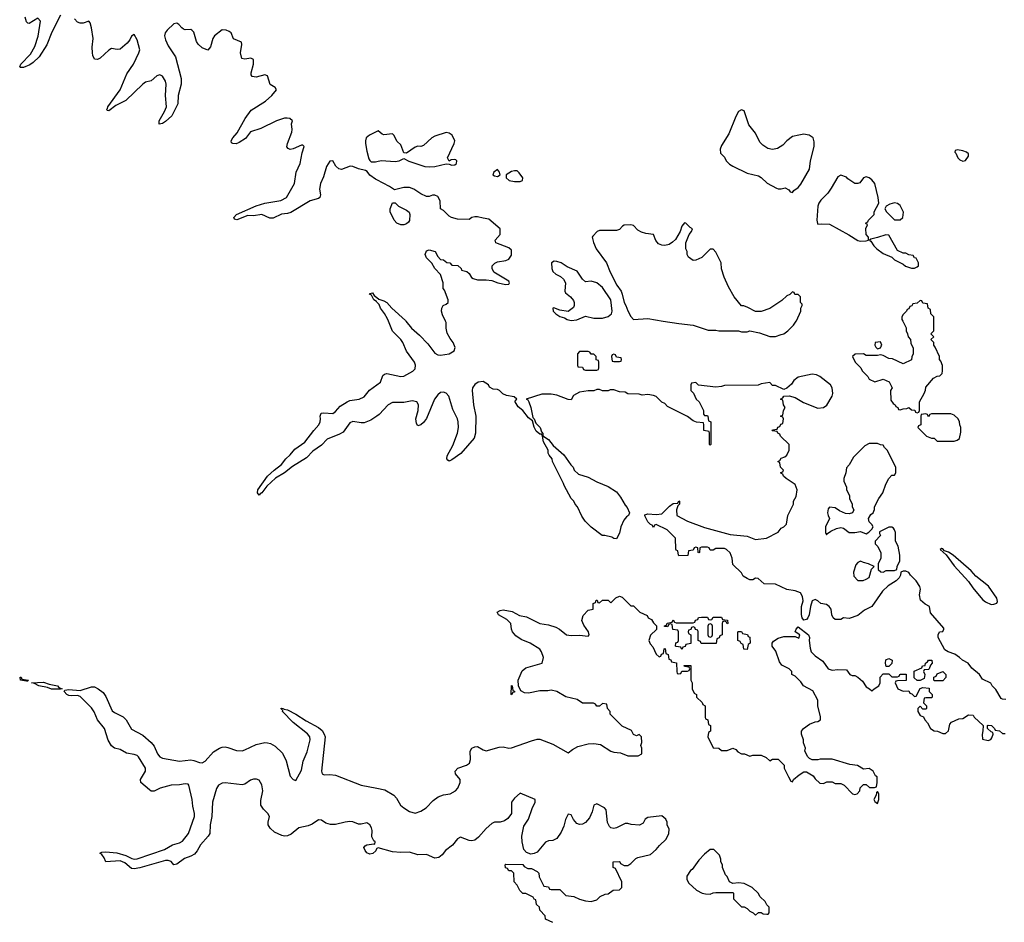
# Model space of a CAD drawing. Header units: inches. Extents: x 2494115 to 2685112, y 774173 to 915163.
# Tile 108 of 215: x 2667483 to 2674423, y 815764 to 822123. Entities that reach past the tile are written whole.
import ezdxf

# ---------------------------------------------------------------- set-up
doc = ezdxf.new("R2010")
doc.units = ezdxf.units.IN
doc.header["$MEASUREMENT"] = 0
for name, color, linetype in [('C6861', 7, 'Continuous'), ('C6862', 7, 'Continuous'), ('C6871', 7, 'Continuous'), ('C6872', 7, 'Continuous')]:
    doc.layers.add(name, color=color, linetype=linetype)

msp = doc.modelspace()

# ---------------------------------------------------------------- linework, layer by layer
at = {"layer": 'C6861', "color": 5, "elevation": 20}
for points in [[(2670000, 819330), (2669958.7, 819301.3), (2669910, 819283.5), (2669890, 819282.7), (2669830, 819292.8), (2669810, 819283.5), (2669762.3, 819217.7), (2669737.7, 819202.3), (2669650, 819168), (2669610, 819126.3), (2669550, 819083.5), (2669503.7, 819036.3), (2669405, 818975), (2669350.2, 818929.8), (2669286, 818894), (2669224.2, 818835.8), (2669190, 818789.6), (2669177, 818783), (2669170, 818773.2), (2669158, 818790), (2669162.4, 818810), (2669230, 818906.4), (2669275.6, 818950), (2669327.8, 818990), (2669357.6, 819030), (2669390, 819058.4), (2669422.4, 819097.6), (2669493.2, 819146.8), (2669555.4, 819230), (2669591.5, 819268.5), (2669601.2, 819290), (2669604.2, 819310), (2669600.9, 819330), (2669608.7, 819350), (2669627.2, 819352.8), (2669690, 819348.9), (2669710, 819363), (2669740.6, 819399.4), (2669790, 819432), (2669810, 819439.5), (2669875.3, 819450), (2669910, 819466.4), (2669947.5, 819512.5), (2670000, 819550.8)], [(2670000, 816283.2), (2669998, 816282), (2669992.1, 816267.9), (2669972.4, 816247.6), (2669950, 816243.7), (2669930, 816254), (2669917.2, 816270), (2669909.3, 816290.7), (2669917.2, 816302.8), (2669929.4, 816310.6), (2669978, 816318), (2669986, 816314), (2669988.7, 816330), (2669978, 816338), (2669965.8, 816365.8), (2669967.8, 816410), (2669963.5, 816430), (2669950, 816451.6), (2669930, 816463.9), (2669890, 816455), (2669870, 816456.2), (2669830, 816471.6), (2669810, 816473.5), (2669776, 816470), (2669710, 816454.2), (2669673.5, 816453.5), (2669641.4, 816461.4), (2669610, 816482.9), (2669590, 816485.1), (2669543.7, 816456.3), (2669515.3, 816444.7), (2669450, 816429.3), (2669395.3, 816384.7), (2669370, 816374.3), (2669350, 816371.2), (2669330, 816375.4), (2669279.2, 816399.2), (2669247.5, 816427.5), (2669234.7, 816450), (2669234.3, 816470), (2669243, 816510), (2669233, 816530), (2669200.3, 816560.3), (2669182, 816590), (2669182, 816622), (2669195.8, 816690), (2669190, 816731.6), (2669170, 816765.7), (2669152.3, 816772.3), (2669131.3, 816771.3), (2669110, 816764.8), (2669070, 816737.4), (2669050, 816731.5), (2668930, 816747.8), (2668910, 816744.7), (2668884.6, 816730), (2668870, 816706), (2668840.8, 816610), (2668836.3, 816510), (2668826.3, 816450), (2668824, 816390), (2668811.7, 816370), (2668756.2, 816310), (2668733.6, 816266.4), (2668715.2, 816244.8), (2668690, 816230.6), (2668645.3, 816214.7), (2668590, 816173.3), (2668570, 816169.2), (2668551.6, 816191.6), (2668530, 816199.8), (2668510, 816200.3), (2668328.9, 816148.9), (2668290, 816140.7), (2668270, 816143.7), (2668223.6, 816183.6), (2668190, 816196.4), (2668090, 816189.6), (2668078.2, 816218.2), (2668062, 816242), (2668048.7, 816250), (2668062, 816258), (2668090, 816260.3), (2668167.4, 816252.6), (2668230, 816235.6), (2668273.2, 816213.2), (2668290, 816209.1), (2668310, 816210.9), (2668503.3, 816276.7), (2668560.5, 816310), (2668610, 816324.1), (2668630, 816335.8), (2668671.7, 816390), (2668714.2, 816510), (2668716, 816530), (2668703.3, 816583.3), (2668698.4, 816630), (2668675.1, 816730), (2668670, 816736.9), (2668650, 816739.7), (2668610, 816732.1), (2668550, 816729.7), (2668474, 816710), (2668430, 816687.6), (2668410, 816687.6), (2668397, 816697), (2668337, 816750), (2668333.6, 816770), (2668368.4, 816830), (2668368.4, 816850), (2668320.5, 816930), (2668310, 816939.1), (2668290, 816945.7), (2668234.8, 816954.8), (2668190, 816980.5), (2668150, 816991.6), (2668130, 817007), (2668107.3, 817047.3), (2668080.4, 817130), (2668031.3, 817190), (2668007.3, 817247.3), (2667990, 817274.5), (2667910, 817355.3), (2667890, 817362.7), (2667850, 817358.7), (2667830, 817362.4), (2667816, 817370), (2667797.2, 817390), (2667800.9, 817399.1), (2667830, 817403.8), (2667910, 817396.3), (2667990, 817423.1), (2668010, 817422), (2668036.3, 817410), (2668070, 817382.4), (2668090, 817354.9), (2668134.7, 817254.7), (2668150, 817242.3), (2668212.6, 817212.6), (2668233.2, 817190), (2668270, 817124.9), (2668350, 817082.6), (2668410.6, 817030.6), (2668430, 817004.2), (2668453.2, 816950), (2668470, 816930.2), (2668490, 816920.2), (2668610, 816899), (2668690, 816907.8), (2668710, 816905), (2668750, 816889.3), (2668770, 816888.4), (2668790, 816899), (2668850, 816965.6), (2668890, 816990.2), (2668910, 816996.9), (2668930, 816999.7), (2668950, 816996.5), (2669010, 816974), (2669050, 816972.4), (2669070, 816978), (2669150, 817017.6), (2669210, 817030.3), (2669230, 817029.1), (2669250, 817024), (2669284.5, 817004.5), (2669335.3, 816955.3), (2669360.8, 816900.8), (2669390, 816794), (2669410, 816770.7), (2669430, 816762.8), (2669470, 816834.9), (2669480, 816900), (2669510, 816965.5), (2669530.6, 817050.6), (2669527.6, 817070), (2669511.8, 817091.8), (2669410, 817171.1), (2669336, 817250), (2669337.2, 817257.2), (2669324, 817270), (2669330, 817273.4), (2669342, 817270), (2669344.7, 817264.7), (2669370, 817260.3), (2669430, 817231.4), (2669502.6, 817182.5), (2669590, 817136.1), (2669614.2, 817114.2), (2669630.1, 817090.1), (2669635.6, 817070), (2669609.3, 816830), (2669615.5, 816810), (2669630, 816803.2), (2669670, 816805.2), (2669710, 816800.7), (2669890.4, 816730), (2670000, 816708.4)]]:
    msp.add_lwpolyline(points, dxfattribs=at)
for points in [[(2667530, 817462.7), (2667488, 817470), (2667486, 817490), (2667492, 817490), (2667498, 817478), (2667544.7, 817470), (2667537.3, 817462.7)], [(2667770, 817406.6), (2667706.9, 817406.9), (2667678, 817418), (2667618, 817430), (2667586.8, 817446.8), (2667566, 817450), (2667650, 817454.9), (2667690, 817440.7), (2667750, 817430.3), (2667758.8, 817418.8), (2667782, 817410)]]:
    msp.add_lwpolyline(points, close=True, dxfattribs=at)
at = {"layer": 'C6862', "color": 5, "elevation": 20}
for points in [[(2667770, 822155.1), (2667710, 822034.7), (2667674.6, 821945.4), (2667619.2, 821860.8), (2667578.8, 821821.2), (2667554.7, 821805.3), (2667510, 821786.6), (2667485.4, 821785.4), (2667482.7, 821790), (2667491.8, 821810), (2667559.3, 821880.8), (2667590, 821934.9), (2667613.7, 822006.3), (2667630, 822114), (2667610, 822134.5), (2667550, 822096), (2667539, 822099), (2667530, 822108), (2667521, 822141)], [(2670000, 820994), (2669990, 820999), (2669950, 821029), (2669933.2, 821053.2), (2669920.2, 821060.2), (2669870, 821072), (2669830, 821089.5), (2669811.7, 821091.7), (2669750, 821067.3), (2669731.4, 821071.5), (2669711.1, 821091.1), (2669689.1, 821129.1), (2669670, 821126.6), (2669645.8, 821090), (2669623.7, 821016.3), (2669603.1, 820970), (2669597.1, 820930), (2669602, 820890), (2669597.3, 820870), (2669590, 820862.7), (2669530, 820848.2), (2669394.7, 820765.3), (2669370, 820757.4), (2669327.8, 820752.2), (2669270, 820725.1), (2669246, 820726), (2669189.6, 820749.6), (2669130, 820742.2), (2669090, 820744), (2669013.6, 820713.6), (2668998, 820718), (2668992.7, 820730), (2669010, 820750.4), (2669148.8, 820811.2), (2669210, 820830.3), (2669324, 820850), (2669364.2, 820870), (2669420.9, 820970), (2669430.7, 821050), (2669458.7, 821110), (2669474.2, 821185.8), (2669488.7, 821228.7), (2669478.6, 821238.6), (2669470, 821239.3), (2669410, 821212.7), (2669390, 821209.2), (2669376, 821216), (2669366.8, 821226.8), (2669369.6, 821250.4), (2669401.2, 821330), (2669404, 821350), (2669398, 821390), (2669406, 821410), (2669387.3, 821427.3), (2669368.4, 821428.4), (2669350, 821428.7), (2669292, 821410), (2669183, 821357), (2669110, 821332.3), (2669073.8, 821286.2), (2669030, 821257), (2669009.4, 821249.4), (2668986, 821250), (2668976.4, 821256.4), (2668974, 821270), (2668986, 821290), (2669014.9, 821325.1), (2669073, 821427), (2669114.7, 821485.3), (2669214.5, 821550), (2669260.9, 821590), (2669292, 821630), (2669284.7, 821644.7), (2669247.2, 821667.2), (2669230, 821728.7), (2669210, 821734), (2669150, 821717.6), (2669122, 821722), (2669114.8, 821734.8), (2669115.1, 821750), (2669131.2, 821810), (2669130, 821842), (2669111.3, 821851.3), (2669070, 821845.1), (2669049.7, 821849.7), (2669039.7, 821890), (2669049.4, 821949.4), (2669046, 821966), (2668990, 821989.2), (2668974, 822030), (2668960.4, 822040.4), (2668939, 822050), (2668910, 822052), (2668855.5, 822010), (2668843.1, 821990), (2668828.6, 821931.4), (2668810, 821909.3), (2668770, 821925.1), (2668741.6, 821950), (2668729.7, 821970), (2668710, 822034.5), (2668696.2, 822050), (2668690, 822053.7), (2668650, 822052.4), (2668637.3, 822057.4), (2668625.3, 822065.3), (2668605.1, 822090), (2668590, 822099.1), (2668570, 822092.9), (2668522.4, 822050), (2668508.3, 822030), (2668504.5, 822010), (2668510, 821982), (2668530, 821939.3), (2668580.7, 821860.7), (2668621.8, 821710), (2668621.8, 821670), (2668599.7, 821590), (2668596.5, 821530), (2668554.4, 821445.6), (2668510, 821405.6), (2668490, 821392.3), (2668466.6, 821386.6), (2668465.6, 821410), (2668504.4, 821475.6), (2668516.4, 821510), (2668510.8, 821590), (2668514.2, 821670), (2668509.6, 821690), (2668490, 821724.5), (2668470, 821735.6), (2668450, 821726.6), (2668410, 821692.7), (2668370, 821682), (2668350, 821669.6), (2668230, 821553.6), (2668161.1, 821518.9), (2668110, 821481.2), (2668102.7, 821482.7), (2668095.3, 821490), (2668102.7, 821497.3), (2668105.1, 821510), (2668191.7, 821628.3), (2668238.8, 821741.2), (2668285.1, 821810), (2668322, 821890), (2668329.3, 821910), (2668310, 821982), (2668290, 822018), (2668270, 822008), (2668258.5, 821981.5), (2668241.4, 821958.6), (2668190, 821915.3), (2668170, 821914), (2668130, 821921.2), (2668110, 821909), (2668050, 821852.3), (2668030, 821843.7), (2668010, 821845.2), (2667998.4, 821870), (2667995.1, 821890), (2667993, 821930), (2667999.6, 821990), (2667990, 822066), (2667980.2, 822100.2), (2667970, 822114), (2667930, 822099.3), (2667910, 822098), (2667890, 822105.2), (2667869.6, 822129.6)], [(2670000, 821334.5), (2669949, 821310), (2669925.4, 821290), (2669919.6, 821270), (2669920.3, 821250), (2669930, 821198), (2669944.1, 821144.1), (2669950.6, 821130.6), (2669961.4, 821121.4), (2669990, 821120.7), (2670000, 821123.2)], [(2670000, 820133.9), (2669997.2, 820137.2), (2669979, 820150), (2669962, 820182), (2669949.6, 820189.6), (2669950, 820194), (2669970, 820198), (2669980.7, 820180.7), (2670000, 820165.6)]]:
    msp.add_lwpolyline(points, dxfattribs=at)
at = {"layer": 'C6871', "color": 5, "elevation": 20}
for points in [[(2670000, 819550.8), (2670026.3, 819570), (2670043.1, 819616.9), (2670053.1, 819626.9), (2670070, 819630.3), (2670170, 819609), (2670190, 819612), (2670253.9, 819646.1), (2670270, 819664), (2670272.6, 819690), (2670265.6, 819710), (2670208.6, 819788.6), (2670183, 819850), (2670169.6, 819870), (2670109.7, 819929.7), (2670081.3, 820000)], [(2670205, 820000), (2670244.9, 819950), (2670301.7, 819901.7), (2670359.6, 819839.6), (2670410, 819774), (2670430, 819763), (2670450, 819760.5), (2670510, 819768.7), (2670546, 819790), (2670553.4, 819813.4), (2670539.3, 819850), (2670517, 819877), (2670495.1, 819915.1), (2670488.7, 819950), (2670488.7, 819990), (2670483.9, 820000)], [(2672017.9, 820000), (2672130, 819982), (2672230.7, 819970.7), (2672336.9, 819936.9), (2672390, 819936), (2672411.2, 819931.1), (2672550, 819931.3), (2672570, 819924.7), (2672610, 819924.7), (2672630, 819931.3), (2672696.9, 819916.9), (2672771.6, 819891.6), (2672810, 819891.3), (2672850, 819904.7), (2672868.8, 819911.1), (2672898, 819930), (2672938, 819970), (2672956.8, 820000)], [(2673707.1, 820000), (2673731.6, 819951.6), (2673732, 819930), (2673742, 819910), (2673744.7, 819890), (2673762, 819870), (2673765.4, 819845.4), (2673782, 819810), (2673782, 819770), (2673772.7, 819747.3), (2673770, 819726), (2673710, 819698), (2673634.6, 819734.6), (2673610, 819735.3), (2673570, 819758), (2673550, 819762), (2673530, 819758), (2673450, 819758), (2673430, 819768), (2673372.7, 819767.3), (2673354, 819750), (2673372, 819710), (2673412, 819670), (2673422, 819650), (2673462, 819610), (2673471.6, 819591.6), (2673510, 819572), (2673570, 819591.3), (2673611.2, 819571.1), (2673632, 819530), (2673622, 819510), (2673623.6, 819443.6), (2673639.6, 819419.6), (2673654, 819410), (2673658, 819398), (2673674, 819390), (2673678, 819378), (2673690, 819374), (2673710, 819382), (2673736.4, 819383.6), (2673750, 819392), (2673770, 819374), (2673792.7, 819372.7), (2673798, 819358), (2673810, 819354), (2673822, 819358), (2673826, 819370), (2673826, 819430), (2673858, 819490), (2673867.3, 819512.7), (2673870, 819534), (2673923.1, 819596.9), (2673950, 819612), (2673970, 819614), (2673986, 819630), (2673988, 819650), (2673987.3, 819687.3), (2673976.4, 819716.4), (2673966, 819730), (2673966, 819750), (2673936.4, 819816.4), (2673926, 819830), (2673926, 819850), (2673906, 819870), (2673926, 819890), (2673906, 819910), (2673926, 819930), (2673926, 820000)], [(2674434.6, 817334.6), (2674410, 817335.3), (2674401.2, 817341.2), (2674363.1, 817403.1), (2674338, 817430), (2674328.4, 817448.4), (2674270, 817478), (2674248.7, 817510), (2674195.5, 817555.5), (2674169.1, 817589.1), (2674128, 817610), (2674108, 817630), (2674073.6, 817653.6), (2674028.4, 817668.4), (2674003.1, 817683.1), (2673958, 817770), (2673958, 817790), (2673966, 817810), (2673990, 817814), (2673998, 817830), (2673996.4, 817836.4), (2673904, 817944), (2673895.3, 817990), (2673864.7, 818004.7), (2673833.2, 818033.2), (2673825.2, 818070), (2673833.2, 818110), (2673829, 818130), (2673802, 818170), (2673762, 818210), (2673750, 818228), (2673730, 818238), (2673710, 818238), (2673694, 818230), (2673692, 818210), (2673682, 818190), (2673662, 818170), (2673604.5, 818135.5), (2673564, 818096), (2673490, 817988.7), (2673436.9, 817963.1), (2673390, 817925.2), (2673330, 817904), (2673290, 817908), (2673270, 817898), (2673230, 817898), (2673218, 817910), (2673208, 817930), (2673202, 817970), (2673188, 817990), (2673170, 818002), (2673129.2, 818009.2), (2673110, 818028), (2673090, 818038), (2673070, 818028), (2673056.3, 817990), (2673048, 817930), (2673039.1, 817910), (2673030, 817897.2), (2673010, 817893.2), (2672999.5, 817910), (2672993.4, 817933.4), (2672994, 817990), (2673006.6, 818030), (2673000.1, 818060.1), (2672986, 818086), (2672950, 818099.3), (2672889.3, 818109.3), (2672810, 818146), (2672730, 818148), (2672687.3, 818187.3), (2672670, 818188), (2672650, 818178), (2672630, 818178), (2672610, 818186), (2672583.1, 818203.1), (2672570, 818226), (2672510, 818286), (2672506, 818330), (2672490, 818366), (2672466, 818390), (2672450, 818398), (2672390, 818398), (2672370, 818386), (2672350, 818386), (2672342, 818402), (2672330, 818406), (2672290, 818406), (2672278, 818402), (2672274, 818370), (2672270, 818366), (2672266, 818370), (2672262, 818402), (2672250, 818406), (2672238, 818402), (2672230, 818386), (2672198, 818382), (2672192.7, 818347.3), (2672130, 818346), (2672126, 818350), (2672122, 818382), (2672110, 818386), (2672107.3, 818392.7), (2672106, 818470), (2672046, 818530), (2671970, 818566), (2671958, 818562), (2671950, 818546), (2671942, 818562), (2671930, 818566), (2671910, 818586), (2671888.4, 818628.4), (2671890, 818634), (2671910, 818642), (2671970, 818638), (2672010, 818642), (2672063.1, 818696.9), (2672090, 818714), (2672122, 818718), (2672130, 818734), (2672134, 818730), (2672134, 818710), (2672122, 818698), (2672112, 818670), (2672114, 818630), (2672190, 818591.3), (2672310, 818546), (2672490, 818497.3), (2672610, 818484.7), (2672670, 818460.7), (2672746, 818470), (2672828.4, 818511.6), (2672850, 818542), (2672868.8, 818551.1), (2672888, 818570), (2672898, 818630), (2672938, 818710), (2672938, 818730), (2672957.2, 818762.8), (2672964, 818810), (2672950, 818848), (2672886, 818890), (2672867.3, 818907.3), (2672862, 818922), (2672850, 818926), (2672848, 818932), (2672862, 818938), (2672866, 818950), (2672846, 818970), (2672842, 819002), (2672826, 819010), (2672842, 819018), (2672850, 819034), (2672876.4, 819043.6), (2672890, 819054), (2672906, 819090), (2672906, 819130), (2672846, 819190), (2672842, 819202), (2672826, 819210), (2672822, 819222), (2672790, 819226), (2672786, 819230), (2672790, 819234), (2672822, 819238), (2672827.3, 819252.7), (2672842, 819258), (2672847.3, 819272.7), (2672862, 819278), (2672866, 819310), (2672862, 819322), (2672846, 819330), (2672862, 819338), (2672866, 819370), (2672878, 819390), (2672866, 819410), (2672862, 819442), (2672846, 819450), (2672862, 819458), (2672870, 819472), (2672907.3, 819472.7), (2672950, 819462), (2673007.1, 819427.1), (2673110, 819386.8), (2673149.3, 819390.7), (2673173.2, 819406.8), (2673209, 819470), (2673214, 819490), (2673209.3, 819529.3), (2673198, 819550), (2673122, 819610), (2673100.2, 819620.2), (2673070, 819625.2), (2672970, 819604), (2672939.6, 819580.4), (2672923.6, 819556.4), (2672890, 819528), (2672870, 819518), (2672810, 819546), (2672790, 819546), (2672770, 819566), (2672710, 819558), (2672687.3, 819547.3), (2672450, 819546), (2672430, 819538), (2672390, 819535.3), (2672268, 819548), (2672250, 819566), (2672218, 819562), (2672214, 819550), (2672214, 819510), (2672231.6, 819491.6), (2672252, 819450), (2672272, 819430), (2672302, 819370), (2672303.6, 819343.6), (2672310, 819334), (2672330, 819334), (2672334, 819330), (2672338, 819298), (2672354, 819290), (2672354, 819130), (2672350, 819126), (2672346, 819130), (2672346, 819210), (2672342, 819222), (2672306, 819230), (2672306, 819270), (2672302, 819282), (2672252.7, 819287.3), (2672230, 819298), (2672190, 819328), (2672050, 819398), (2672030, 819418), (2672010, 819428), (2671970, 819468), (2671950, 819475.3), (2671910, 819482), (2671870, 819478), (2671850, 819486), (2671770, 819488), (2671750, 819498), (2671710, 819502), (2671670, 819515.3), (2671645.4, 819514.6), (2671630, 819508.7), (2671590, 819508.7), (2671570, 819518), (2671550, 819518), (2671530, 819508.7), (2671490, 819508.7), (2671430, 819498), (2671385.4, 819474.6), (2671370, 819446), (2671350, 819448), (2671270, 819479), (2671230, 819485.2), (2671164, 819484), (2671054, 819450), (2671065.4, 819445.4), (2671071.6, 819431.6), (2671086, 819390), (2671101, 819321), (2671110, 819312), (2671121, 819281), (2671150.7, 819250), (2671160.7, 819220.7), (2671171.3, 819208.7), (2671171.3, 819191.3), (2671210, 819164.7), (2671244, 819124), (2671318.5, 819058.5), (2671367.3, 818987.3), (2671384.7, 818970), (2671392, 818950), (2671421, 818921), (2671490, 818901), (2671550, 818866.8), (2671630, 818834.8), (2671690, 818796), (2671718.5, 818758.5), (2671750, 818702), (2671765.4, 818685.4), (2671782, 818650), (2671774, 818630), (2671759.6, 818620.4), (2671742, 818598), (2671721, 818550), (2671710, 818506), (2671690, 818466), (2671670, 818468), (2671656.4, 818476.4), (2671608.4, 818488.4), (2671589.1, 818489.1), (2671510, 818548.7), (2671468.7, 818590), (2671445.6, 818625.6), (2671415.3, 818690), (2671398, 818710), (2671388, 818730), (2671369.1, 818749.1), (2671320.4, 818840.4), (2671316.4, 818856.4), (2671238, 819010), (2671235.3, 819030), (2671214.6, 819054.6), (2671208.7, 819070), (2671208.7, 819090), (2671175.3, 819150), (2671168.7, 819188.7), (2671162, 819202), (2671150, 819202), (2671123.2, 819223.2), (2671108.4, 819251.6), (2671096.4, 819296.4), (2671070, 819318), (2671029, 819370), (2670996.5, 819396.5), (2670975.3, 819430), (2670978, 819442), (2670986, 819450), (2670967.3, 819467.3), (2670915.3, 819475.3), (2670888.4, 819488.4), (2670866, 819510), (2670850, 819518), (2670820.4, 819520.4), (2670795.3, 819535.3), (2670788, 819550), (2670750, 819573.2), (2670714, 819570), (2670690, 819553.2), (2670674.8, 819530), (2670671.2, 819511.1), (2670682, 819410), (2670697.3, 819330), (2670694.8, 819210), (2670686.2, 819173.8), (2670593.4, 819066.6), (2670530, 819021.2), (2670510, 819014), (2670500.2, 819020.2), (2670494, 819030), (2670496, 819050), (2670536, 819124), (2670570, 819211.3), (2670575.8, 819250), (2670574.3, 819290), (2670569.6, 819310), (2670536.6, 819376.6), (2670506.6, 819470), (2670490, 819491.6), (2670470, 819498.4), (2670450, 819496.2), (2670430, 819480.9), (2670407.2, 819450), (2670350, 819312.7), (2670330, 819286), (2670310, 819269), (2670290, 819262), (2670279.3, 819279.3), (2670274.5, 819310), (2670291.8, 819370), (2670294, 819410), (2670282.7, 819430), (2670250, 819438), (2670190, 819426.6), (2670110, 819426.9), (2670080.3, 819410), (2670017.7, 819342.3), (2670000, 819330)], [(2670000, 816708.4), (2670057.2, 816697.2), (2670120, 816660), (2670138.5, 816638.5), (2670167.5, 816590), (2670190, 816570.2), (2670230, 816544.2), (2670270, 816533.6), (2670310, 816547.2), (2670347.6, 816570), (2670397.5, 816622.5), (2670432.1, 816647.9), (2670470, 816663), (2670517, 816670), (2670554.6, 816690), (2670570.5, 816710), (2670588.6, 816750), (2670586.9, 816770), (2670554.3, 816810), (2670553.3, 816830), (2670572.3, 816850), (2670632, 816870), (2670654.4, 816885.6), (2670660.4, 816910), (2670657.4, 816970), (2670669.8, 816990.2), (2670690, 817001.3), (2670710, 817002.4), (2670750, 816978.7), (2670770, 816971.8), (2670862.2, 816997.8), (2670890, 817000.2), (2670930, 816991.6), (2670950, 816993.8), (2671090, 817043.7), (2671130, 817053.4), (2671150, 817053.4), (2671239.9, 817019.9), (2671350, 816958), (2671378.4, 816981.6), (2671417.7, 817002.3), (2671490, 817020.3), (2671530, 817023.7), (2671577.3, 817017.3), (2671650, 816970.8), (2671670, 816962.8), (2671716.9, 816956.9), (2671770, 816938), (2671843.1, 816936.9), (2671868, 816950), (2671868, 816990), (2671862, 817010), (2671868, 817030), (2671866, 817070), (2671850, 817086), (2671830, 817078), (2671810, 817086), (2671795.3, 817115.3), (2671730, 817146), (2671646, 817230), (2671646, 817250), (2671626, 817270), (2671622, 817302), (2671590, 817306), (2671570, 817286), (2671550, 817286), (2671542, 817302), (2671527.3, 817307.3), (2671450, 817308), (2671412.9, 817332.9), (2671332.9, 817352.9), (2671268, 817390), (2671230, 817399.3), (2671204.9, 817395.1), (2671150, 817395.6), (2671070, 817378.4), (2671041.6, 817381.6), (2671015.5, 817395.5), (2670999, 817430), (2670997.2, 817470), (2671025.2, 817534.8), (2671050, 817556), (2671166, 817590), (2671175.3, 817630), (2671162, 817670), (2671150, 817688), (2671082, 817730), (2671017, 817757), (2670981.2, 817781.2), (2670957.2, 817810), (2670949.2, 817830), (2670944, 817870), (2670917, 817897), (2670858, 817930), (2670848.7, 817950), (2670870, 817961), (2670890, 817964.7), (2670954, 817954), (2671006.4, 817926.4), (2671055.2, 817915.2), (2671150, 817868.4), (2671210, 817860.7), (2671262.8, 817842.8), (2671288.7, 817828.7), (2671338, 817790), (2671370, 817784.4), (2671430, 817786), (2671490, 817781), (2671497.2, 817790), (2671492, 817810), (2671458.4, 817858.4), (2671445.2, 817890), (2671453.6, 817926.4), (2671490, 817962), (2671526, 817970), (2671526, 818010), (2671542, 818018), (2671547.3, 818032.7), (2671552.7, 818032.7), (2671558, 818018), (2671570, 818014), (2671590, 818034), (2671630, 818034), (2671650, 818014), (2671686, 818050), (2671710, 818062), (2671730, 818054), (2671790, 817994), (2671810, 817994), (2671854, 817950), (2671904.7, 817924.7), (2671914, 817910), (2671936.9, 817896.9), (2671950, 817874), (2671972.7, 817852.7), (2671972.7, 817827.3), (2671930, 817786), (2671918, 817750), (2671926.4, 817726.4), (2671945.4, 817705.4), (2671970, 817654), (2671990, 817634), (2672002, 817638), (2672007.3, 817652.7), (2672022, 817658), (2672026, 817690), (2672032.7, 817692.7), (2672038, 817658), (2672054, 817650), (2672058, 817618), (2672072.7, 817612.7), (2672078, 817598), (2672112.7, 817592.7), (2672114, 817530), (2672118, 817518), (2672130, 817514), (2672142, 817518), (2672150, 817534), (2672190, 817534), (2672202, 817538), (2672206, 817550), (2672202, 817562), (2672170, 817566), (2672167.3, 817572.7), (2672212.7, 817572.7), (2672214, 817470), (2672222, 817450), (2672222, 817410), (2672238, 817378), (2672254, 817370), (2672254, 817350), (2672292.7, 817312.7), (2672298, 817298), (2672314, 817290), (2672314, 817210), (2672318, 817198), (2672334, 817190), (2672338, 817158), (2672352, 817150), (2672352, 817110), (2672338, 817102), (2672334, 817070), (2672370, 816994), (2672411.6, 816991.6), (2672430, 816974), (2672470, 816974), (2672510.9, 816990.9), (2672530, 816982), (2672545.4, 816965.4), (2672570, 816952), (2672591.6, 816951.6), (2672630, 816934), (2672650, 816942), (2672710, 816942), (2672745.4, 816925.4), (2672770, 816902), (2672790, 816914), (2672830, 816914), (2672871.6, 816871.6), (2672872, 816850), (2672901, 816790), (2672918, 816758), (2672930, 816754), (2672938, 816770), (2672976.5, 816803.5), (2673010, 816824.7), (2673030, 816824.7), (2673076.9, 816796.9), (2673090, 816774), (2673123.6, 816743.6), (2673150, 816742), (2673172.7, 816752.7), (2673210, 816754), (2673230, 816742), (2673270, 816742), (2673294, 816730), (2673354, 816670), (2673370, 816664.7), (2673386, 816670), (2673406, 816690), (2673408.4, 816711.6), (2673430, 816734), (2673450, 816734), (2673472.7, 816712.7), (2673507.3, 816712.7), (2673522, 816718), (2673528, 816750), (2673526, 816790), (2673516.4, 816796.4), (2673498, 816830), (2673470, 816848), (2673430, 816842), (2673389.1, 816869.1), (2673334.8, 816874.8), (2673210, 816913.2), (2673126, 816914), (2673110, 816908.7), (2673070, 816908), (2673050, 816918), (2673038, 816930), (2673018, 816970), (2673022, 816990), (2673008.8, 817028.9), (2673008.7, 817050), (2672994, 817090), (2672994, 817110), (2673008.7, 817130), (2673050, 817161), (2673090, 817176), (2673110, 817178), (2673128, 817190), (2673128.4, 817211.6), (2673108.7, 817290), (2673108.7, 817330), (2673074.6, 817394.6), (2673008, 817430), (2672990, 817458), (2672950, 817498), (2672926, 817510), (2672926, 817530), (2672906, 817550), (2672855.3, 817575.3), (2672838, 817598), (2672813.6, 817673.6), (2672786, 817710), (2672786, 817730), (2672796.4, 817743.6), (2672830, 817764.7), (2672870, 817778), (2672950, 817778), (2672974, 817766), (2672982, 817790), (2672948.7, 817810), (2672955.3, 817830), (2672970, 817844.7), (2673044, 817790), (2673050.5, 817770), (2673047.3, 817750), (2673055.2, 817695.2), (2673062.8, 817670), (2673090, 817640.7), (2673144.9, 817604.9), (2673182, 817550), (2673210, 817541), (2673250, 817546), (2673310, 817542), (2673334, 817510), (2673350, 817502), (2673370, 817502), (2673391.2, 817491.1), (2673423.6, 817463.6), (2673450, 817422), (2673474, 817410), (2673490, 817394), (2673506, 817410), (2673538, 817430), (2673548, 817450), (2673548.4, 817491.6), (2673570, 817514), (2673610, 817514), (2673630, 817494), (2673670, 817494), (2673682, 817498), (2673686, 817510), (2673692.7, 817512.7), (2673732.7, 817512.7), (2673732.7, 817467.3), (2673670, 817466), (2673658, 817462), (2673654, 817450), (2673674, 817410), (2673710, 817392), (2673750, 817394), (2673758, 817378), (2673772.7, 817372.7), (2673790, 817354), (2673802, 817358), (2673830, 817412), (2673850, 817418), (2673892.7, 817412.7), (2673894, 817390), (2673914, 817370), (2673914, 817350), (2673910, 817346), (2673870, 817346), (2673858, 817342), (2673854, 817310), (2673874, 817290), (2673874, 817270), (2673870, 817266), (2673850, 817266), (2673830, 817286), (2673814, 817270), (2673814, 817250), (2673830, 817222), (2673852.7, 817212.7), (2673862, 817190), (2673882, 817170), (2673902, 817130), (2673930, 817112), (2673951.6, 817111.6), (2673990, 817094), (2674010, 817094), (2674030, 817114), (2674040.4, 817159.6), (2674050, 817174), (2674103.1, 817196.9), (2674130, 817201), (2674170, 817226), (2674203.6, 817223.6), (2674211.3, 817210), (2674274, 817150), (2674272.7, 817112.7), (2674266.4, 817086.4), (2674270, 817054), (2674310, 817044.7), (2674328.4, 817051.6), (2674336.4, 817063.6), (2674346, 817090), (2674342, 817102), (2674330, 817106), (2674306, 817130), (2674306, 817150), (2674310, 817152), (2674334, 817150), (2674354, 817130), (2674358, 817118), (2674390, 817114), (2674410, 817094), (2674430, 817094)], [(2671242, 815762), (2671190, 815786), (2671186, 815810), (2671148.4, 815848.4), (2671146, 815870), (2671126, 815890), (2671122, 815922), (2671110, 815926), (2671102, 815942), (2671050, 815966), (2671030, 815966), (2671007.3, 815987.3), (2670990, 816026), (2670968, 816050), (2670966, 816110), (2670950, 816126), (2670930, 816126), (2670922, 816142), (2670907.3, 816147.3), (2670906, 816170), (2670910, 816174), (2671030, 816172), (2671038, 816158), (2671063.6, 816143.6), (2671090, 816142), (2671130, 816122), (2671142, 816110), (2671143.6, 816083.6), (2671178, 816018), (2671210, 816014), (2671218, 815998), (2671230, 815994), (2671290, 815994), (2671332.7, 815952.7), (2671390, 815944.7), (2671430, 815926), (2671470, 815914.8), (2671510, 815911.3), (2671550, 815922), (2671574.6, 815945.4), (2671610, 815962), (2671630, 815964.7), (2671666, 815990), (2671710, 815992), (2671728, 816010), (2671728, 816050), (2671682, 816142), (2671666, 816150), (2671666, 816190), (2671707.3, 816192.7), (2671714, 816190), (2671718, 816178), (2671743.6, 816163.6), (2671770, 816164.7), (2671790, 816178), (2671826, 816214), (2671839.3, 816220.7), (2671930, 816240.7), (2671970, 816276), (2671993.8, 816306.2), (2672039, 816350), (2672059, 816390), (2672060.4, 816420.4), (2672048, 816450), (2672048, 816470), (2672038, 816490), (2672010, 816513.2), (2671910, 816502.7), (2671891, 816490), (2671877.1, 816462.9), (2671850.7, 816449.3), (2671793.6, 816453.6), (2671770, 816461.2), (2671750, 816459.3), (2671690, 816429.2), (2671670, 816424), (2671650, 816428.7), (2671639.3, 816439.3), (2671626.8, 816466.8), (2671616.6, 816556.6), (2671604, 816570), (2671550, 816598), (2671530, 816588.7), (2671518.3, 816541.7), (2671499.9, 816500.1), (2671472.3, 816467.7), (2671450, 816454.5), (2671430, 816452), (2671410, 816459.3), (2671387.7, 816487.7), (2671370, 816521.2), (2671350, 816525.2), (2671330, 816488.7), (2671318, 816442), (2671300.5, 816399.5), (2671270, 816355.3), (2671239.8, 816340.2), (2671210, 816337.2), (2671190, 816329), (2671130, 816259), (2671110, 816248.7), (2671084.7, 816244.7), (2671054.8, 816254.8), (2671037, 816277), (2671024.5, 816330), (2671022, 816370), (2671037.5, 816442.5), (2671070, 816491.3), (2671094.8, 816565.2), (2671117.2, 816610), (2671115.3, 816630), (2671010, 816673.7), (2670970, 816638.3), (2670949.2, 816610), (2670948.6, 816531.5), (2670924.4, 816495.6), (2670900.5, 816479.5), (2670870, 816469), (2670830, 816469), (2670810, 816461.2), (2670770, 816426), (2670716.7, 816363.3), (2670690, 816343.7), (2670670, 816338), (2670650, 816339.3), (2670590, 816362.7), (2670570, 816351.8), (2670533.1, 816306.9), (2670484.9, 816270), (2670460.3, 816239.7), (2670438.3, 816221.7), (2670410, 816216.9), (2670350, 816241), (2670290, 816239.7), (2670230, 816258.7), (2670170, 816254.9), (2670110, 816261.4), (2670010.6, 816289.4), (2670000, 816283.2)]]:
    msp.add_lwpolyline(points, dxfattribs=at)
for points in [[(2673550, 819852.7), (2673512, 819848), (2673511.3, 819830), (2673516.9, 819816.9), (2673530, 819804.7), (2673550, 819812), (2673556.5, 819823.5), (2673559, 819830)], [(2671490, 819786), (2671430, 819786), (2671414, 819770), (2671414, 819690), (2671418, 819678), (2671450, 819674), (2671458, 819658), (2671470, 819654), (2671550, 819654), (2671562, 819658), (2671566, 819670), (2671566, 819710), (2671562, 819722), (2671547.3, 819727.3), (2671546, 819750), (2671530, 819766), (2671510, 819766), (2671502, 819782)], [(2671670, 819766), (2671658, 819762), (2671654, 819750), (2671658, 819718), (2671670, 819714), (2671710, 819714), (2671722, 819718), (2671726, 819730), (2671722, 819742), (2671690, 819746), (2671682, 819762)], [(2674047.3, 819347.3), (2673910, 819346), (2673898, 819342), (2673890, 819326), (2673882, 819342), (2673870, 819346), (2673838, 819342), (2673834, 819330), (2673834, 819270), (2673818, 819262), (2673814, 819250), (2673874, 819190), (2673910, 819174), (2673930, 819174), (2673950, 819154), (2674070, 819154), (2674090, 819162), (2674107.3, 819172.7), (2674116.4, 819216.4), (2674118, 819250), (2674108.8, 819268.9), (2674108, 819290), (2674098, 819310), (2674070, 819338)], [(2673530, 819138), (2673470, 819138), (2673439.6, 819120.4), (2673359.6, 819040.4), (2673330, 818986), (2673310, 818966), (2673306, 818930), (2673292, 818890), (2673292.7, 818872.7), (2673312, 818830), (2673312, 818810), (2673332, 818770), (2673332, 818750), (2673352, 818710), (2673352, 818690), (2673362, 818670), (2673354, 818650), (2673330, 818642), (2673304.7, 818644.7), (2673262, 818662), (2673230, 818684), (2673190, 818688), (2673182, 818678), (2673178, 818650), (2673181, 818630), (2673190.9, 818609.1), (2673162, 818550), (2673162, 818510), (2673170, 818494), (2673176.4, 818503.6), (2673200.2, 818519.8), (2673241.2, 818538.8), (2673270, 818546), (2673290, 818541), (2673330, 818511), (2673368.8, 818511.1), (2673410, 818518), (2673450, 818502), (2673468, 818512), (2673490, 818534), (2673498, 818550), (2673490, 818566), (2673470, 818586), (2673466, 818610), (2673483.1, 818636.9), (2673498, 818650), (2673507.3, 818672.7), (2673508.4, 818691.6), (2673538, 818750), (2673568, 818790), (2673588, 818850), (2673608.4, 818891.6), (2673630, 818914), (2673650, 818914), (2673658, 818930), (2673658, 818970), (2673598, 819090), (2673578, 819110), (2673570, 819126), (2673550, 819128)], [(2673630, 818548.7), (2673610, 818548.7), (2673544.7, 818515.3), (2673543.6, 818503.6), (2673551.6, 818488.4), (2673514, 818450), (2673514, 818430), (2673531.6, 818411.6), (2673552.7, 818367.3), (2673554, 818330), (2673534, 818290), (2673534, 818250), (2673552.7, 818232.7), (2673570, 818232), (2673590, 818242), (2673650, 818242), (2673666, 818250), (2673668, 818270), (2673688, 818310), (2673688, 818350), (2673674.6, 818414.6), (2673655.3, 818450), (2673655.3, 818510), (2673648.7, 818530), (2673642, 818542)], [(2673982.8, 818397.2), (2673972, 818390), (2674014, 818354), (2674070, 818274.8), (2674170, 818166), (2674201.1, 818121.1), (2674270, 818038), (2674290, 818021), (2674330, 818002), (2674350, 818004.7), (2674370, 818012), (2674374.8, 818025.2), (2674370, 818048), (2674312.6, 818132.6), (2674223.3, 818203.3), (2674190, 818240.5), (2674063.7, 818350), (2674030, 818371.6), (2674002, 818382), (2673990, 818396)], [(2673410, 818308), (2673390, 818298), (2673376.9, 818283.1), (2673361, 818230), (2673362.8, 818202.8), (2673390, 818172), (2673427.3, 818172.7), (2673450, 818182), (2673470, 818194), (2673488, 818252), (2673506, 818270), (2673466, 818290), (2673430, 818298)], [(2672470, 817866), (2672462, 817882), (2672450, 817886), (2672438, 817882), (2672434, 817870), (2672434, 817790), (2672418, 817782), (2672412.7, 817767.3), (2672398, 817762), (2672392.7, 817727.3), (2672287.3, 817727.3), (2672282, 817742), (2672266, 817750), (2672266, 817810), (2672262, 817822), (2672247.3, 817827.3), (2672242, 817842), (2672230, 817846), (2672218, 817842), (2672212.7, 817827.3), (2672198, 817822), (2672194, 817810), (2672198, 817798), (2672214, 817790), (2672212.7, 817727.3), (2672178, 817722), (2672172.7, 817707.3), (2672158, 817702), (2672150, 817686), (2672142, 817702), (2672110, 817706), (2672106, 817710), (2672107.3, 817732.7), (2672122, 817738), (2672126, 817750), (2672126, 817810), (2672122, 817822), (2672087.3, 817827.3), (2672082, 817862), (2672070, 817866), (2672058, 817862), (2672050, 817846), (2672027.3, 817847.3), (2672027.3, 817852.7), (2672042, 817858), (2672047.3, 817872.7), (2672082, 817878), (2672090, 817894), (2672098, 817878), (2672110, 817874), (2672230, 817874), (2672242, 817878), (2672247.3, 817892.7), (2672262, 817898), (2672268.4, 817911.6), (2672290, 817914), (2672330, 817914), (2672338, 817898), (2672350, 817894), (2672362, 817898), (2672370, 817914), (2672430, 817914), (2672438, 817898), (2672472.7, 817892.7), (2672474, 817870)], [(2672350, 817866), (2672338, 817862), (2672334, 817850), (2672334, 817790), (2672338, 817778), (2672350, 817774), (2672362, 817778), (2672366, 817790), (2672366, 817850), (2672362, 817862)], [(2672610, 817686), (2672587.3, 817687.3), (2672582, 817722), (2672567.3, 817727.3), (2672562, 817742), (2672546, 817750), (2672546, 817810), (2672550, 817814), (2672570, 817814), (2672578, 817798), (2672612.7, 817792.7), (2672618, 817778), (2672630, 817774), (2672632, 817730), (2672618, 817722)], [(2673590, 817566), (2673586, 817590), (2673587.3, 817612.7), (2673610, 817622), (2673632, 817610), (2673631.6, 817588.4), (2673610, 817566)], [(2673808, 817468), (2673787.3, 817487.3), (2673787.3, 817532.7), (2673842, 817558), (2673846, 817570), (2673866, 817574), (2673868, 817590), (2673882, 817598), (2673890, 817611.3), (2673911.6, 817611.6), (2673914, 817590), (2673903.6, 817576.4), (2673894, 817550), (2673890, 817546), (2673858, 817542), (2673854, 817530), (2673862, 817510), (2673858, 817482), (2673830, 817468)], [(2673930, 817466), (2673926, 817470), (2673926, 817490), (2673942, 817498), (2673950, 817514), (2673990, 817532), (2674011.3, 817510), (2674011.3, 817488.7), (2673990, 817466)], [(2670950, 817366), (2670946, 817370), (2670950, 817432), (2670954, 817430), (2670958, 817398), (2670971.3, 817391.3), (2670970, 817386), (2670958, 817382)], [(2673530, 816686), (2673522, 816678), (2673519.6, 816660.4), (2673504.7, 816630), (2673510, 816614), (2673530, 816602), (2673538, 816630), (2673538, 816670)], [(2672350, 816278), (2672310, 816244), (2672270, 816201.2), (2672223.8, 816136.2), (2672211.3, 816130), (2672186, 816090), (2672185.4, 816065.4), (2672199.6, 816039.6), (2672254, 815990), (2672294, 815970), (2672316.4, 815963.6), (2672350, 815962), (2672370, 815972), (2672390, 815974), (2672510, 815974), (2672514, 815970), (2672514, 815930), (2672570, 815874), (2672590, 815872), (2672610, 815862), (2672630, 815842), (2672654, 815830), (2672670, 815814), (2672690, 815832), (2672710, 815832), (2672723.6, 815823.6), (2672750, 815822), (2672758, 815822), (2672766, 815830), (2672766, 815870), (2672750, 815886), (2672738, 815910), (2672703.1, 815943.1), (2672688.4, 815968.4), (2672646, 816010), (2672590, 816038), (2672550, 816042), (2672510, 816038), (2672486, 816050), (2672470, 816086), (2672458, 816098), (2672438, 816150), (2672438, 816170), (2672426, 816190), (2672426, 816210), (2672416.4, 816236.4), (2672376.4, 816276.4)]]:
    msp.add_lwpolyline(points, close=True, dxfattribs=at)
at = {"layer": 'C6872', "color": 5, "elevation": 20}
for points in [[(2672570, 821488.7), (2672550, 821475.3), (2672530, 821442), (2672481.6, 821318.4), (2672430, 821238), (2672421, 821210), (2672423.6, 821183.6), (2672450, 821154), (2672462, 821130), (2672486.4, 821106.4), (2672510, 821092), (2672610, 821042), (2672690, 821022), (2672710, 821012), (2672751.2, 820971.1), (2672816.9, 820936.9), (2672830, 820931.3), (2672850, 820931.3), (2672878, 820938), (2672903.6, 820923.6), (2672914, 820910), (2672930, 820904.7), (2672940.1, 820919.9), (2672970, 820942), (2672990, 820964), (2673050, 821071.3), (2673057, 821130), (2673084, 821230), (2673083.1, 821263.1), (2673075.3, 821290), (2673048.8, 821308.9), (2673032.9, 821312.9), (2673010, 821316), (2672974, 821310), (2672930, 821299.3), (2672891, 821270), (2672861.1, 821238.9), (2672824.7, 821215.3), (2672790, 821209.2), (2672756.6, 821216.6), (2672720.3, 821240.3), (2672701.1, 821261.1), (2672670, 821322.7), (2672623.5, 821383.5), (2672590, 821482)], [(2674094, 821206), (2674078, 821202), (2674074, 821190), (2674082, 821182), (2674096, 821150), (2674110, 821136), (2674130, 821126.8), (2674150, 821131.3), (2674170, 821162), (2674170, 821178), (2674158, 821190), (2674130, 821199)], [(2670850, 821068.7), (2670824, 821050), (2670818.8, 821030), (2670830, 821022), (2670850, 821018.8), (2670868.7, 821030), (2670864, 821050)], [(2670970, 821059), (2670950, 821053.2), (2670911.3, 821030), (2670911, 821010), (2670932, 820990), (2670970, 820983), (2671010, 820984), (2671028, 820990), (2671028.7, 821010), (2671004.7, 821044.7), (2670990, 821058)], [(2673270, 821028.7), (2673250, 821017.2), (2673204, 820936), (2673179, 820901), (2673130, 820851.6), (2673116.4, 820830), (2673109.2, 820810), (2673103, 820710), (2673107.3, 820687.3), (2673110, 820682), (2673134.6, 820685.4), (2673190, 820682.8), (2673327.5, 820607.5), (2673390, 820566.8), (2673410, 820562.8), (2673450, 820566), (2673466, 820570), (2673466, 820590), (2673448.8, 820608.9), (2673448, 820652), (2673458, 820678), (2673446, 820690), (2673462, 820698), (2673466, 820710), (2673506, 820750), (2673506, 820770), (2673538, 820830), (2673535.3, 820870), (2673510, 820968), (2673490, 820994), (2673470, 821008.7), (2673450, 821015.3), (2673430, 821008), (2673405.4, 820974.6), (2673390, 820968.7), (2673370, 820968.7), (2673321.2, 821001.2), (2673310, 821014)], [(2670170, 820677.2), (2670142, 820690), (2670122, 820710), (2670095.3, 820770), (2670095.3, 820790), (2670110, 820834), (2670130, 820834), (2670152, 820810), (2670210, 820781), (2670227.1, 820767.1), (2670233.4, 820750), (2670230.5, 820709.5), (2670224, 820696), (2670210, 820684), (2670190, 820677.2)], [(2673650, 820834), (2673616.9, 820823.1), (2673591.6, 820808.4), (2673582, 820790), (2673592, 820770), (2673650, 820712), (2673690, 820712), (2673708, 820730), (2673712, 820768), (2673690, 820814), (2673670, 820828.7)], [(2673587.3, 820607.3), (2673530, 820588), (2673482, 820578), (2673474, 820570), (2673483.6, 820563.6), (2673504.7, 820530), (2673524.7, 820510), (2673570, 820476), (2673631, 820451), (2673650, 820432), (2673710, 820402), (2673726.4, 820386.4), (2673770, 820372), (2673790, 820372), (2673810, 820382), (2673818, 820390), (2673818, 820410), (2673802, 820442), (2673790, 820446), (2673782, 820462), (2673750, 820466), (2673730, 820478), (2673710, 820478), (2673670, 820498), (2673610, 820606)], [(2671250, 820422.7), (2671231, 820410), (2671234, 820370), (2671242, 820350), (2671262.8, 820330), (2671294, 820314), (2671315.6, 820295.6), (2671330.6, 820270), (2671324.9, 820210), (2671330, 820198), (2671364.7, 820170), (2671385.4, 820145.4), (2671392, 820130), (2671391.2, 820108.9), (2671385.4, 820094.6), (2671350, 820068), (2671290, 820077.2), (2671247.5, 820092.5), (2671242, 820090), (2671244, 820070), (2671261, 820050), (2671290, 820031), (2671322.8, 820022.8), (2671342, 820010), (2671370, 820004), (2671410, 820008), (2671470, 820034), (2671530, 820020.7), (2671590, 820021), (2671630, 820031.3), (2671654, 820050), (2671659, 820070), (2671649.2, 820150), (2671590, 820235.3), (2671550, 820268.7), (2671510, 820282), (2671470, 820275.3), (2671450, 820295.3), (2671412.6, 820352.6), (2671343, 820383), (2671299, 820410), (2671270, 820420.7)]]:
    msp.add_lwpolyline(points, close=True, dxfattribs=at)
for points in [[(2670000, 821123.2), (2670030, 821130.8), (2670130, 821123), (2670158, 821130), (2670190, 821146), (2670226.2, 821126.2), (2670338, 821090), (2670370, 821086), (2670410, 821088.8), (2670490, 821106.8), (2670510, 821106), (2670530, 821098.8), (2670550, 821100.7), (2670561.2, 821110), (2670564, 821130), (2670556.2, 821136.2), (2670550, 821139.3), (2670523.5, 821136.5), (2670510, 821126), (2670499, 821150), (2670545.2, 821250), (2670549, 821270), (2670532.3, 821310), (2670510, 821323.6), (2670489.5, 821329.5), (2670410, 821303.5), (2670388.8, 821290), (2670330, 821237), (2670310, 821229.3), (2670290, 821232.3), (2670270, 821226), (2670210, 821182), (2670190, 821186), (2670170, 821242), (2670144.7, 821264.7), (2670121.2, 821310), (2670110, 821319.3), (2670050, 821312), (2670037, 821317), (2670010, 821339.3), (2670000, 821334.5)], [(2670483.9, 820000), (2670463.2, 820043.2), (2670457.2, 820070), (2670459, 820090), (2670468.7, 820110), (2670490, 820118), (2670502, 820130), (2670504, 820150), (2670477.2, 820217.2), (2670468, 820230), (2670468, 820270), (2670448.8, 820328.9), (2670408, 820370), (2670388.4, 820408.4), (2670350, 820446), (2670342, 820470), (2670350, 820494), (2670370, 820502), (2670410.9, 820490.9), (2670430, 820454), (2670450, 820434), (2670470, 820432), (2670492.7, 820412.7), (2670514, 820410), (2670530, 820394), (2670571.6, 820391.6), (2670594, 820370), (2670598, 820358), (2670634, 820350), (2670650, 820334), (2670666.8, 820306.8), (2670679.8, 820299.8), (2670710, 820291), (2670770, 820291.3), (2670810, 820286), (2670854, 820270), (2670910, 820258), (2670930, 820261), (2670936, 820270), (2670930, 820282), (2670825.2, 820345.2), (2670814, 820370), (2670814, 820390), (2670831.9, 820408.1), (2670850, 820417.3), (2670910, 820427.6), (2670930, 820436.4), (2670950, 820464), (2670950, 820499), (2670930, 820517), (2670838, 820550), (2670835.3, 820570), (2670869, 820610), (2670868.7, 820650), (2670790, 820719), (2670750, 820724), (2670710, 820735.3), (2670690, 820735.3), (2670670, 820729), (2670650, 820715.3), (2670570, 820718), (2670526, 820730), (2670510, 820738), (2670470, 820778), (2670448, 820790), (2670447.3, 820847.3), (2670430, 820878), (2670410, 820888), (2670392.7, 820887.3), (2670370, 820878), (2670350, 820878), (2670310, 820895.3), (2670262, 820930), (2670230, 820942), (2670190, 820940.9), (2670125.2, 820925.2), (2670090, 820949), (2670000, 820994)], [(2672956.8, 820000), (2672958, 820002), (2672988, 820070), (2672988.4, 820091.6), (2672998, 820110), (2672998, 820118), (2672986, 820130), (2672986, 820170), (2672970, 820186), (2672947.3, 820187.3), (2672942, 820202), (2672930, 820206), (2672912, 820188), (2672890, 820178), (2672855.3, 820144.7), (2672770.9, 820089.1), (2672710, 820068), (2672670, 820068), (2672616.4, 820096.4), (2672587.3, 820107.3), (2672570, 820108), (2672518, 820170), (2672480.2, 820240.2), (2672448, 820310), (2672428.8, 820368.9), (2672428, 820410), (2672390, 820486), (2672370, 820506), (2672350, 820506), (2672291.2, 820448.9), (2672250, 820428), (2672230, 820426), (2672198, 820450), (2672188, 820470), (2672188, 820490), (2672178, 820510), (2672178, 820550), (2672202, 820610), (2672218, 820630), (2672226, 820650), (2672210, 820658), (2672178, 820690), (2672170, 820693.2), (2672150, 820668.7), (2672139.3, 820630), (2672104.7, 820575.3), (2672084.7, 820555.3), (2672059.8, 820540.2), (2672030, 820533), (2672010, 820534.2), (2671984.8, 820544.8), (2671967.7, 820567.7), (2671949.7, 820609.7), (2671895.8, 820615.8), (2671865.9, 820625.9), (2671841, 820641), (2671810, 820672.3), (2671790, 820679), (2671744.7, 820675.3), (2671731.6, 820668.4), (2671710, 820646), (2671690, 820638), (2671570, 820638), (2671554, 820630), (2671522, 820598), (2671518, 820590), (2671527.5, 820552.5), (2671546.4, 820510), (2671619.3, 820410), (2671645.1, 820345.1), (2671693, 820253), (2671722, 820210), (2671730.7, 820190), (2671742.8, 820130), (2671756, 820110), (2671770, 820072), (2671790, 820032), (2671810, 820011.3), (2671910, 820017.3), (2672017.9, 820000)], [(2670000, 820165.6), (2670014.4, 820154.4), (2670050, 820142.8), (2670070.4, 820130.4), (2670106.8, 820090), (2670202.8, 820002.8), (2670205, 820000)], [(2670081.3, 820000), (2670075.2, 820015.2), (2670054, 820054), (2670027, 820090), (2670015.5, 820115.5), (2670000, 820133.9)], [(2673926, 820000), (2673926, 820030), (2673906, 820050), (2673902, 820082), (2673886, 820090), (2673882, 820122), (2673850, 820126), (2673842, 820142), (2673830, 820146), (2673810, 820126), (2673778, 820122), (2673772.7, 820107.3), (2673758, 820102), (2673750, 820086), (2673738, 820082), (2673734, 820070), (2673710, 820046), (2673702, 820030), (2673702, 820010), (2673707.1, 820000)]]:
    msp.add_lwpolyline(points, dxfattribs=at)

doc.saveas('drawing.dxf')
